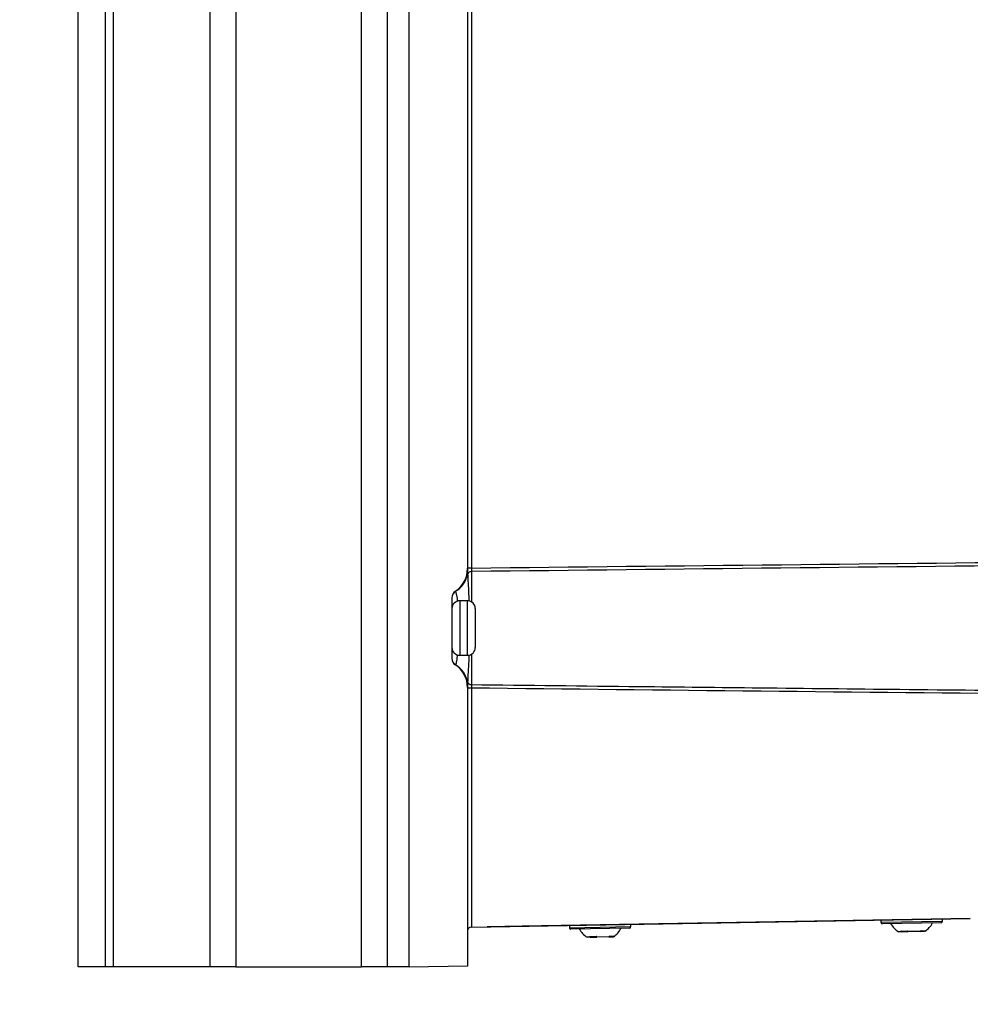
# Model space of a CAD drawing. Header units: millimetres. Extents: x -3.03 to 0.78, y -0.23 to 0.59.
# Tile 7 of 165: x -0.17 to -0.05, y 0.02 to 0.15. Entities that reach past the tile are written whole.
import ezdxf

# ---------------------------------------------------------------- set-up
doc = ezdxf.new("R2010")
doc.units = ezdxf.units.MM

msp = doc.modelspace()

# ---------------------------------------------------------------- linework, layer by layer
at = {"color": 7, "linetype": 'Continuous', "lineweight": 25}
for p, q in [((-0.167419, 0.025397), (-0.167419, 0.282397)), ((-0.163919, 0.025397), (-0.163919, 0.282397)), ((-0.162919, 0.282397), (-0.162919, 0.025397)), ((-0.150463, 0.025397), (-0.150463, 0.282397)), ((-0.14717, 0.282397), (-0.14717, 0.025397)), ((-0.131019, 0.025397), (-0.131019, 0.282397)), ((-0.127725, 0.282397), (-0.127725, 0.025397)), ((-0.124919, 0.025353), (-0.124919, 0.28244)), ((-0.117419, 0.231252), (-0.117419, 0.076542)), ((-0.116928, 0.231186), (-0.116928, 0.076608)), ((-0.116928, 0.076608), (-0.117419, 0.076608)), ((-0.119419, 0.0728), (-0.119419, 0.064994)), ((-0.117419, 0.072397), (-0.118419, 0.072397)), ((-0.116419, 0.071397), (-0.116419, 0.069203)), ((-0.116419, 0.069203), (-0.116419, 0.066397)), ((-0.118419, 0.065397), (-0.117419, 0.065397)), ((-0.117419, 0.061252), (-0.117419, 0.025484)), ((-0.116928, 0.061186), (-0.117419, 0.061186)), ((-0.116928, 0.061186), (-0.116928, 0.041495)), ((-0.116928, 0.041495), (-0.116928, 0.032993)), ((-0.116928, 0.032993), (-0.116928, 0.030493)), ((-0.116928, 0.030493), (-0.052865, 0.031612)), ((-0.114911, 0.030529), (-0.114898, 0.030529)), ((-0.110397, 0.030607), (-0.114898, 0.030529)), ((-0.052866, 0.031611), (-0.110397, 0.030607)), ((-0.104348, 0.030713), (-0.104343, 0.030413)), ((-0.096444, 0.030551), (-0.096449, 0.030851)), ((-0.064354, 0.031411), (-0.064349, 0.031111)), ((-0.056647, 0.031045), (-0.064145, 0.030914)), ((-0.05645, 0.031249), (-0.056455, 0.031549)), ((-0.09664, 0.030347), (-0.104139, 0.030216)), ((-0.101687, 0.029206), (-0.102079, 0.0292)), ((-0.101687, 0.029206), (-0.101249, 0.029214)), ((-0.101249, 0.029214), (-0.100822, 0.029222)), ((-0.099283, 0.029248), (-0.100822, 0.029222)), ((-0.099283, 0.029248), (-0.098724, 0.029258)), ((-0.098664, 0.029259), (-0.098724, 0.029258)), ((-0.061693, 0.029905), (-0.062085, 0.029898)), ((-0.061693, 0.029905), (-0.061255, 0.029912)), ((-0.061255, 0.029912), (-0.060828, 0.02992)), ((-0.059289, 0.029946), (-0.060828, 0.02992)), ((-0.059289, 0.029946), (-0.05873, 0.029956)), ((-0.05867, 0.029957), (-0.05873, 0.029956)), ((-0.163919, 0.025397), (-0.167419, 0.025397)), ((-0.162919, 0.025397), (-0.163919, 0.025397)), ((-0.150463, 0.025397), (-0.162919, 0.025397)), ((-0.14717, 0.025397), (-0.150463, 0.025397)), ((-0.14717, 0.025397), (-0.131019, 0.025397)), ((-0.127725, 0.025397), (-0.131019, 0.025397)), ((-0.124919, 0.025397), (-0.127725, 0.025397)), ((-0.117419, 0.025484), (-0.124919, 0.025353))]:
    msp.add_line(p, q, dxfattribs=at)
at = {"color": 9, "linetype": 'Continuous', "lineweight": 25}
for p, q in [((-0.116928, 0.076155), (-0.116928, 0.072268)), ((-0.118419, 0.072397), (-0.118419, 0.065397)), ((-0.117419, 0.069325), (-0.117419, 0.072397)), ((-0.117419, 0.065397), (-0.117419, 0.069325)), ((-0.116928, 0.065526), (-0.116928, 0.061639)), ((-0.110397, 0.030607), (-0.110397, 0.030607)), ((-0.104343, 0.030413), (-0.096444, 0.030551)), ((-0.064349, 0.031111), (-0.05645, 0.031249))]:
    msp.add_line(p, q, dxfattribs=at)
at = {"color": 7, "linetype": 'Continuous', "lineweight": 25}
for centre, radius, start, end in [((-0.120919, 0.076542), 0.0035, 303.748989, 0), ((-0.116935, 0.075663), 0.0004919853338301, 89.144217, 162.524295), ((-0.120831, 0.076582), 0.0035128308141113, 302.410333, 347.305819), ((-0.118425, 0.072772), 0.000994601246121, 121.800293, 179.955681), ((-0.118419, 0.0728), 0.001, 123.748989, 180), ((-0.118419, 0.071397), 0.001, 90, 180), ((-0.117419, 0.071397), 0.001, 0, 90), ((-0.118419, 0.066397), 0.001, 180, 270), ((-0.117419, 0.066397), 0.001, 270, 0), ((-0.118425, 0.065022), 0.0009946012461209, 180.044319, 238.199707), ((-0.118419, 0.064994), 0.001, 180, 236.251011), ((-0.120919, 0.061252), 0.0035, 0, 56.251011), ((-0.120831, 0.061211), 0.0035128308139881, 12.694181, 57.589667), ((-0.116935, 0.062131), 0.0004919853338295, 197.475705, 270.855783), ((-0.116919, 0.029993), 0.0005, 91, 180), ((-0.104143, 0.030416), 0.0002, 181, 271), ((-0.096644, 0.030547), 0.0002, 271, 1), ((-0.064149, 0.031114), 0.0002, 181, 271), ((-0.060583, 0.032314), 0.0028454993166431, 209.029761, 238.119137), ((-0.060256, 0.03232), 0.0028454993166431, 303.880863, 332.970239), ((-0.05665, 0.031245), 0.0002, 271, 1), ((-0.100576, 0.031616), 0.0028454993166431, 209.029761, 238.119137), ((-0.10025, 0.031622), 0.0028454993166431, 303.880863, 332.970239)]:
    msp.add_arc(centre, radius, start, end, dxfattribs=at)
for points in [[(-0.1169278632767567, 0.0766077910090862), (-0.0903826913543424, 0.0769029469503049), (-0.0638373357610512, 0.0771813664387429), (-0.0372918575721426, 0.0774475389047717)], [(-0.0374514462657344, 0.0770140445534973), (-0.0639437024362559, 0.0767415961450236), (-0.0904358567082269, 0.0764566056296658), (-0.1169278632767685, 0.076154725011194)], [(-0.0425286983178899, 0.0603987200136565), (-0.0673285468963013, 0.0606489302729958), (-0.0921282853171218, 0.0609100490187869), (-0.1169278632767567, 0.0611857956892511)], [(-0.1017697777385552, 0.0293037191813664), (-0.1014984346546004, 0.0292571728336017), (-0.101202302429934, 0.0292622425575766), (-0.1009044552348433, 0.0293188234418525)], [(-0.1017697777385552, 0.0293037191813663), (-0.1017426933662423, 0.0292696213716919), (-0.1017151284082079, 0.0292371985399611), (-0.1016870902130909, 0.0292064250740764)], [(-0.1008217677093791, 0.0292215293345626), (-0.1008497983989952, 0.0292522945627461), (-0.1008773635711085, 0.0292847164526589), (-0.1009044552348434, 0.0293188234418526)], [(-0.0991587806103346, 0.0293492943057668), (-0.0991992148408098, 0.0293140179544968), (-0.099240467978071, 0.0292803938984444), (-0.0992825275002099, 0.0292483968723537)], [(-0.0991587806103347, 0.0293492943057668), (-0.0989529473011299, 0.0293016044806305), (-0.0987617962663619, 0.0293048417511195), (-0.0986003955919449, 0.0293590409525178)], [(-0.09872414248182, 0.0292581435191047), (-0.0986820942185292, 0.0292901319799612), (-0.0986408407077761, 0.0293237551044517), (-0.0986003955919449, 0.0293590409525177)], [(-0.0617758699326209, 0.030001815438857), (-0.0615045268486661, 0.0299552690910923), (-0.0612083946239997, 0.0299603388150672), (-0.0609105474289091, 0.0300169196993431)], [(-0.0617758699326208, 0.0300018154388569), (-0.061748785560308, 0.0299677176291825), (-0.0617212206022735, 0.0299352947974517), (-0.0616931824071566, 0.0299045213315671)], [(-0.0608278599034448, 0.0299196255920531), (-0.0608558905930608, 0.0299503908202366), (-0.0608834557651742, 0.0299828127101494), (-0.060910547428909, 0.0300169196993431)], [(-0.0591648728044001, 0.0300473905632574), (-0.0592053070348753, 0.0300121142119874), (-0.0592465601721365, 0.029978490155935), (-0.0592886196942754, 0.0299464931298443)], [(-0.0591648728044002, 0.0300473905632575), (-0.0589590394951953, 0.0299997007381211), (-0.0587678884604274, 0.0300029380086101), (-0.0586064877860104, 0.0300571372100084)], [(-0.0587302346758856, 0.0299562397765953), (-0.0586881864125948, 0.0299882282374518), (-0.0586469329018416, 0.0300218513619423), (-0.0586064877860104, 0.0300571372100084)]]:
    msp.add_open_spline(points, degree=3, dxfattribs=at)
for points, knots in [([(-0.117416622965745, 0.0765179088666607), (-0.1174132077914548, 0.0765006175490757), (-0.1174100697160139, 0.0764605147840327), (-0.1174075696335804, 0.0763868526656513), (-0.117407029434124, 0.0763495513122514), (-0.11740572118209, 0.0762401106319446), (-0.11740543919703, 0.0761711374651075), (-0.1174049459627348, 0.07604422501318), (-0.1174048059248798, 0.0759853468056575), (-0.1174045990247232, 0.0758855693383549), (-0.1174045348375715, 0.0758437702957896), (-0.1174044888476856, 0.07581053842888)], [0, 0, 0, 0, 0.1250000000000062, 0.1250000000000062, 0.2500000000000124, 0.2500000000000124, 0.5000000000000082, 0.5000000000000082, 0.7500000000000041, 0.7500000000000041, 1, 1, 1, 1]), ([(-0.1169278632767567, 0.0766077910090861), (-0.1169289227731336, 0.0765124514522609), (-0.1169294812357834, 0.0764189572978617), (-0.1169294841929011, 0.0762600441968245), (-0.1169289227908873, 0.0761950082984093), (-0.1169278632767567, 0.076154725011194)], [0, 0, 0, 0, 0.5, 0.5, 1, 1, 1, 1]), ([(-0.1189702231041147, 0.0736310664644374), (-0.1189673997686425, 0.0736317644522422), (-0.1189631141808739, 0.0736313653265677), (-0.1189548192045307, 0.0736288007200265), (-0.1189515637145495, 0.0736276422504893), (-0.1189489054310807, 0.073622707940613), (-0.1189488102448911, 0.0736195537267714), (-0.1189486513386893, 0.0736168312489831)], [0, 0, 0, 0, 0.4999999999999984, 0.4999999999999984, 0.7499999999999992, 0.7499999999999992, 1, 1, 1, 1]), ([(-0.1189486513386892, 0.0641767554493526), (-0.1189488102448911, 0.0641740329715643), (-0.1189489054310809, 0.0641708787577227), (-0.1189515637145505, 0.0641659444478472), (-0.1189548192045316, 0.0641647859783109), (-0.1189631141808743, 0.0641622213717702), (-0.1189673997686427, 0.0641618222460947), (-0.1189702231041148, 0.0641625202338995)], [0, 0, 0, 0, 0.2500000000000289, 0.2500000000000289, 0.5000000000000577, 0.5000000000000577, 1, 1, 1, 1]), ([(-0.1174044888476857, 0.0619830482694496), (-0.1174045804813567, 0.0619168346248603), (-0.1174046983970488, 0.0618131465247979), (-0.1174054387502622, 0.0616225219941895), (-0.1174057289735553, 0.0615524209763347), (-0.1174070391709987, 0.0614434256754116), (-0.1174075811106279, 0.0614061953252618), (-0.1174100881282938, 0.0613327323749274), (-0.1174132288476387, 0.0612928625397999), (-0.1174166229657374, 0.0612756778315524)], [0, 0, 0, 0, 0.5, 0.5, 0.75, 0.75, 0.875, 0.875, 1, 1, 1, 1]), ([(-0.1169278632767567, 0.0616388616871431), (-0.1169289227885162, 0.0615985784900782), (-0.1169294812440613, 0.0615341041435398), (-0.1169294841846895, 0.0613753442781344), (-0.1169289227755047, 0.0612811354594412), (-0.1169278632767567, 0.0611857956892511)], [0, 0, 0, 0, 0.5, 0.5, 1, 1, 1, 1]), ([(-0.1169278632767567, 0.061638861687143), (-0.1097333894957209, 0.0615568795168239), (-0.1025389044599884, 0.0614761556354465), (-0.0953444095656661, 0.0613965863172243), (-0.0902013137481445, 0.0613397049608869), (-0.0850582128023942, 0.0612834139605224), (-0.0799151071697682, 0.0612276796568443), (-0.0739180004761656, 0.061162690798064), (-0.0679208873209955, 0.0610984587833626), (-0.0619237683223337, 0.0610349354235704), (-0.0555024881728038, 0.0609669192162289), (-0.049081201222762, 0.0608997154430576), (-0.0426599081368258, 0.0608332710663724)], [0.0004913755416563, 0.0004913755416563, 0.0004913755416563, 0.0004913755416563, 0.0220792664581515, 0.0220792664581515, 0.0220792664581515, 0.0375117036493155, 0.0375117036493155, 0.0375117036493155, 0.0555066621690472, 0.0555066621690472, 0.0555066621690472, 0.0747743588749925, 0.0747743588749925, 0.0747743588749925, 0.0747743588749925]), ([(0.1077553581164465, -0.0241808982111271), (0.1077553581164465, -0.0241808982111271), (0.107755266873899, -0.0241808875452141), (0.107755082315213, -0.0241808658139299), (-0.4840290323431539, 0.0455001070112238), (0.1077553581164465, -0.0241808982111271), (0.1077553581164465, -0.0241808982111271)], [0, 0, 0, 0, 3.7424191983e-06, 3.7424191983e-06, 3.7424191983e-06, 4.0201166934e-06, 4.0201166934e-06, 4.0201166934e-06, 4.0201166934e-06])]:
    msp.add_open_spline(points, degree=3, knots=knots, dxfattribs=at)
at = {"color": 9, "linetype": 'Continuous', "lineweight": 25}
for points, knots in [([(-0.1174044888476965, 0.0758105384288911), (-0.1173963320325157, 0.0756202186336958), (-0.1173769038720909, 0.0751669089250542), (-0.1173184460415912, 0.0740637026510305), (-0.1172662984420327, 0.073011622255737), (-0.1172434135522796, 0.0724133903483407), (-0.1172413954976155, 0.0723606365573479)], [0, 0, 0, 0, 0.259040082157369, 0.6169898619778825, 0.9662250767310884, 1, 1, 1, 1]), ([(-0.1189486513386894, 0.073616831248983), (-0.1189245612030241, 0.0735281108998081), (-0.1188765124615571, 0.0733511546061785), (-0.1187769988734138, 0.0727924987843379), (-0.1187325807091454, 0.0723680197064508), (-0.1187286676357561, 0.0723306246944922)], [0, 0, 0, 0, 0.4783270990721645, 0.9540425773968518, 1, 1, 1, 1]), ([(-0.1187341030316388, 0.0654562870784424), (-0.1187474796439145, 0.0653323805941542), (-0.1188023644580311, 0.0648239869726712), (-0.1188930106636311, 0.0643639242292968), (-0.1189320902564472, 0.0642324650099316), (-0.1189486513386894, 0.0641767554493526)], [0, 0, 0, 0, 0.1566132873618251, 0.6425910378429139, 1, 1, 1, 1]), ([(-0.117241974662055, 0.0654316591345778), (-0.1172634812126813, 0.0649306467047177), (-0.1173102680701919, 0.0638407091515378), (-0.1173746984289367, 0.0626827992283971), (-0.1173957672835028, 0.0621879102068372), (-0.1174044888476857, 0.0619830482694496)], [0, 0, 0, 0, 0.3326935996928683, 0.723764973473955, 1, 1, 1, 1])]:
    msp.add_open_spline(points, degree=3, knots=knots, dxfattribs=at)

doc.saveas('drawing.dxf')
